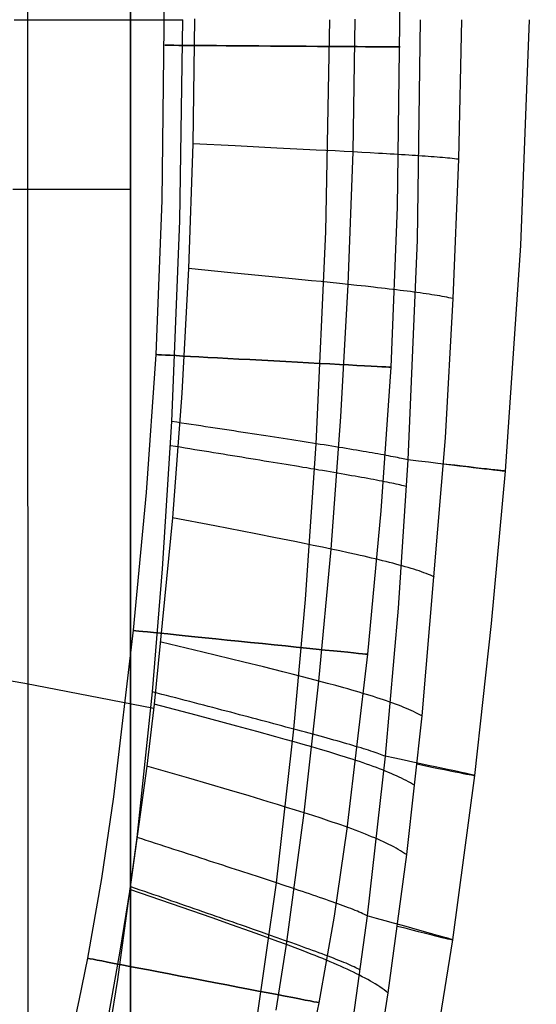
# Model space of a CAD drawing. Extents: x 35624 to 36541, y 4015 to 4839.
# Tile 101 of 150: x 36354 to 36420, y 4255 to 4381. Entities that reach past the tile are written whole.
import ezdxf

# ---------------------------------------------------------------- set-up
doc = ezdxf.new("R2010")
doc.units = 0
for name, color, linetype in [('FUSTO_INTERNO', 200, 'CONTINUOUS'), ('GAMBE', 96, 'CONTINUOUS'), ('IGES_LEVEL_1', 4, 'CONTINUOUS')]:
    doc.layers.add(name, color=color, linetype=linetype)

msp = doc.modelspace()

# ---------------------------------------------------------------- linework, layer by layer
at = {"layer": 'FUSTO_INTERNO'}
for p, q in [((36355.53, 4253.92, -160.15), (36355.48, 4567.64, -160.15)), ((36355.53, 4253.92, -185.15), (36355.48, 4567.64, -185.15)), ((36368.59, 4567.64, -193.15), (36368.59, 4253.92, -193.15)), ((36368.59, 4567.64, -193.15), (36368.59, 4253.92, -193.15)), ((36368.59, 4567.64, -168.15), (36368.59, 4253.92, -168.15)), ((36368.59, 4253.92, -180.65), (36368.59, 4567.64, -180.65)), ((36353.59, 4359.06, -193.15), (36368.59, 4359.06, -193.15)), ((36353.59, 4359.06, -168.15), (36368.59, 4359.06, -168.15))]:
    msp.add_line(p, q, dxfattribs=at)
at = {"layer": 'GAMBE'}
for p, q in [((36372.62, 4357.6, -380.01), (36373, 4389.73, -380.01)), ((36402.61, 4356.78, -380.01), (36403, 4389.76, -380.01)), ((36371.84, 4338.01, -380.01), (36372.62, 4357.6, -380.01)), ((36401.8, 4336.39, -380.01), (36402.61, 4356.78, -380.01)), ((36370.61, 4320.43, -380.01), (36371.84, 4338.01, -380.01)), ((36400.52, 4318.12, -380.01), (36401.8, 4336.39, -380.01)), ((36368.96, 4302.91, -380.01), (36370.61, 4320.43, -380.01)), ((36398.81, 4299.87, -380.01), (36400.52, 4318.12, -380.01)), ((36366.47, 4281.72, -380.01), (36368.96, 4302.91, -380.01)), ((36396.2, 4277.62, -380.01), (36398.81, 4299.87, -380.01)), ((36364.94, 4271.33, -380.01), (36366.47, 4281.72, -380.01)), ((36394.57, 4266.53, -380.01), (36396.2, 4277.62, -380.01)), ((36363.15, 4261.16, -380.01), (36364.94, 4271.33, -380.01)), ((36392.62, 4255.5, -380.01), (36394.57, 4266.53, -380.01)), ((36362.06, 4255.78, -380.01), (36363.15, 4261.16, -380.01)), ((36360.88, 4250.47, -380.01), (36362.06, 4255.78, -380.01)), ((36391.41, 4249.58, -380.01), (36392.62, 4255.5, -380.01))]:
    msp.add_line(p, q, dxfattribs=at)
at = {"layer": 'GAMBE', "extrusion": (0.00725, 0.999974, 3.13082e-07)}
msp.add_circle((-36355.25, -380.01, 4640.97), 15, dxfattribs=at)
at = {"layer": 'GAMBE', "extrusion": (0.053857, 0.998549, 3.22634e-07)}
msp.add_circle((-36100.43, -380.01, 6290.59), 15, dxfattribs=at)
at = {"layer": 'GAMBE', "extrusion": (0.101236, 0.994862, 1.76027e-07)}
msp.add_circle((-35761.51, -380.01, 7962.63), 15, dxfattribs=at)
at = {"layer": 'GAMBE', "extrusion": (0.188607, 0.982053, 2.18443e-07)}
msp.add_circle((-34921.85, -380.01, 11043.03), 15, dxfattribs=at)
at = {"layer": 'IGES_LEVEL_1'}
for p, q in [((36353.75, 4380.63, -319.73), (36375.25, 4380.63, -319.73)), ((36374.88, 4355.04, -319.73), (36375.25, 4380.63, -319.73)), ((36376.72, 4380.73, -103), (36376.51, 4364.84, -103)), ((36393.49, 4353.63, -313.35), (36394, 4380.63, -313.33)), ((36396.94, 4363.8, -115.53), (36397.23, 4380.68, -115.52)), ((36405.51, 4380.63, -297.2), (36405.12, 4352.59, -297.2)), ((36410.74, 4380.63, -137), (36410.37, 4362.87, -137)), ((36419.39, 4380.63, -208.46), (36418.26, 4351.9, -208.45)), ((36376.51, 4364.84, -103), (36375.98, 4348.95, -103)), ((36381.93, 4364.57, -105.96), (36376.51, 4364.84, -103)), ((36387.22, 4364.3, -108.98), (36381.93, 4364.57, -105.96)), ((36389.77, 4364.17, -110.53), (36387.22, 4364.3, -108.98)), ((36392.25, 4364.04, -112.12), (36389.77, 4364.17, -110.53)), ((36393.46, 4363.98, -112.94), (36392.25, 4364.04, -112.12)), ((36394.65, 4363.92, -113.78), (36393.46, 4363.98, -112.94)), ((36395.81, 4363.86, -114.65), (36394.65, 4363.92, -113.78)), ((36396.94, 4363.8, -115.53), (36395.81, 4363.86, -114.65)), ((36396.33, 4346.93, -115.54), (36396.94, 4363.8, -115.53)), ((36398.05, 4363.74, -116.45), (36396.94, 4363.8, -115.53)), ((36399.13, 4363.68, -117.4), (36398.05, 4363.74, -116.45)), ((36400.18, 4363.62, -118.39), (36399.13, 4363.68, -117.4)), ((36400.69, 4363.59, -118.9), (36400.18, 4363.62, -118.39)), ((36401.19, 4363.56, -119.42), (36400.69, 4363.59, -118.9)), ((36401.69, 4363.53, -119.95), (36401.19, 4363.56, -119.42)), ((36402.17, 4363.51, -120.5), (36401.69, 4363.53, -119.95)), ((36402.65, 4363.48, -121.05), (36402.17, 4363.51, -120.5)), ((36403.12, 4363.45, -121.62), (36402.65, 4363.48, -121.05)), ((36403.58, 4363.42, -122.21), (36403.12, 4363.45, -121.62)), ((36404.03, 4363.39, -122.81), (36403.58, 4363.42, -122.21)), ((36404.47, 4363.36, -123.42), (36404.03, 4363.39, -122.81)), ((36404.91, 4363.33, -124.05), (36404.47, 4363.36, -123.42)), ((36405.33, 4363.31, -124.7), (36404.91, 4363.33, -124.05)), ((36405.74, 4363.28, -125.36), (36405.33, 4363.31, -124.7)), ((36406.14, 4363.25, -126.05), (36405.74, 4363.28, -125.36)), ((36406.53, 4363.22, -126.75), (36406.14, 4363.25, -126.05)), ((36406.91, 4363.19, -127.48), (36406.53, 4363.22, -126.75)), ((36407.28, 4363.16, -128.22), (36406.91, 4363.19, -127.48)), ((36407.64, 4363.14, -128.99), (36407.28, 4363.16, -128.22)), ((36407.99, 4363.11, -129.77), (36407.64, 4363.14, -128.99)), ((36408.33, 4363.08, -130.59), (36407.99, 4363.11, -129.77)), ((36408.66, 4363.05, -131.42), (36408.33, 4363.08, -130.59)), ((36408.97, 4363.02, -132.28), (36408.66, 4363.05, -131.42)), ((36409.28, 4362.99, -133.17), (36408.97, 4363.02, -132.28)), ((36409.57, 4362.96, -134.08), (36409.28, 4362.99, -133.17)), ((36409.85, 4362.93, -135.03), (36409.57, 4362.96, -134.08)), ((36410.37, 4362.87, -137), (36409.67, 4345.13, -137)), ((36410.11, 4362.9, -136), (36409.85, 4362.93, -135.03)), ((36410.37, 4362.87, -137), (36410.11, 4362.9, -136)), ((36373.85, 4329.48, -319.73), (36374.88, 4355.04, -319.73)), ((36392.26, 4326.65, -313.37), (36393.49, 4353.63, -313.35)), ((36405.12, 4352.59, -297.2), (36403.94, 4324.59, -297.2)), ((36418.26, 4351.9, -208.45), (36416.31, 4323.17, -208.45)), ((36375.98, 4348.95, -103), (36375.12, 4333.08, -103)), ((36381.38, 4348.43, -105.96), (36375.98, 4348.95, -103)), ((36386.64, 4347.91, -108.98), (36381.38, 4348.43, -105.96)), ((36389.19, 4347.66, -110.53), (36386.64, 4347.91, -108.98)), ((36391.66, 4347.41, -112.13), (36389.19, 4347.66, -110.53)), ((36392.86, 4347.29, -112.95), (36391.66, 4347.41, -112.13)), ((36394.04, 4347.17, -113.79), (36392.86, 4347.29, -112.95)), ((36395.2, 4347.05, -114.65), (36394.04, 4347.17, -113.79)), ((36396.33, 4346.93, -115.54), (36395.2, 4347.05, -114.65)), ((36395.4, 4330.08, -115.53), (36396.33, 4346.93, -115.54)), ((36397.43, 4346.81, -116.46), (36396.33, 4346.93, -115.54)), ((36398.51, 4346.7, -117.41), (36397.43, 4346.81, -116.46)), ((36399.55, 4346.58, -118.4), (36398.51, 4346.7, -117.41)), ((36400.06, 4346.52, -118.9), (36399.55, 4346.58, -118.4)), ((36400.56, 4346.47, -119.42), (36400.06, 4346.52, -118.9)), ((36401.05, 4346.41, -119.96), (36400.56, 4346.47, -119.42)), ((36401.54, 4346.35, -120.5), (36401.05, 4346.41, -119.96)), ((36402.01, 4346.3, -121.06), (36401.54, 4346.35, -120.5)), ((36402.48, 4346.24, -121.63), (36402.01, 4346.3, -121.06)), ((36402.94, 4346.18, -122.21), (36402.48, 4346.24, -121.63)), ((36403.39, 4346.13, -122.81), (36402.94, 4346.18, -122.21)), ((36403.83, 4346.07, -123.42), (36403.39, 4346.13, -122.81)), ((36404.25, 4346.02, -124.06), (36403.83, 4346.07, -123.42)), ((36404.67, 4345.96, -124.7), (36404.25, 4346.02, -124.06)), ((36405.08, 4345.91, -125.37), (36404.67, 4345.96, -124.7)), ((36405.48, 4345.85, -126.05), (36405.08, 4345.91, -125.37)), ((36405.87, 4345.8, -126.76), (36405.48, 4345.85, -126.05)), ((36406.25, 4345.74, -127.48), (36405.87, 4345.8, -126.76)), ((36406.62, 4345.69, -128.22), (36406.25, 4345.74, -127.48)), ((36406.98, 4345.63, -128.99), (36406.62, 4345.69, -128.22)), ((36407.32, 4345.58, -129.78), (36406.98, 4345.63, -128.99)), ((36407.66, 4345.52, -130.59), (36407.32, 4345.58, -129.78)), ((36407.98, 4345.47, -131.42), (36407.66, 4345.52, -130.59)), ((36408.29, 4345.41, -132.29), (36407.98, 4345.47, -131.42)), ((36408.59, 4345.35, -133.17), (36408.29, 4345.41, -132.29)), ((36408.88, 4345.3, -134.09), (36408.59, 4345.35, -133.17)), ((36409.16, 4345.24, -135.03), (36408.88, 4345.3, -134.09)), ((36409.42, 4345.19, -136), (36409.16, 4345.24, -135.03)), ((36409.67, 4345.13, -137), (36409.42, 4345.19, -136)), ((36409.67, 4345.13, -137), (36408.66, 4327.4, -137)), ((36375.12, 4333.08, -103), (36373.95, 4317.24, -103)), ((36372.67, 4310.72, -319.73), (36373.85, 4329.48, -319.73)), ((36374.47, 4329.39, -319.71), (36373.85, 4329.48, -319.73)), ((36375.09, 4329.29, -319.68), (36374.47, 4329.39, -319.71)), ((36375.7, 4329.2, -319.64), (36375.09, 4329.29, -319.68)), ((36376.32, 4329.11, -319.59), (36375.7, 4329.2, -319.64)), ((36376.93, 4329.02, -319.52), (36376.32, 4329.11, -319.59)), ((36377.54, 4328.92, -319.44), (36376.93, 4329.02, -319.52)), ((36378.15, 4328.83, -319.35), (36377.54, 4328.92, -319.44)), ((36394.15, 4313.25, -115.52), (36395.4, 4330.08, -115.53)), ((36378.76, 4328.74, -319.25), (36378.15, 4328.83, -319.35)), ((36379.36, 4328.65, -319.13), (36378.76, 4328.74, -319.25)), ((36379.97, 4328.56, -319.01), (36379.36, 4328.65, -319.13)), ((36380.57, 4328.46, -318.87), (36379.97, 4328.56, -319.01)), ((36381.16, 4328.37, -318.72), (36380.57, 4328.46, -318.87)), ((36381.76, 4328.28, -318.55), (36381.16, 4328.37, -318.72)), ((36382.35, 4328.19, -318.38), (36381.76, 4328.28, -318.55)), ((36382.93, 4328.1, -318.19), (36382.35, 4328.19, -318.38)), ((36383.52, 4328.01, -318), (36382.93, 4328.1, -318.19)), ((36384.1, 4327.92, -317.79), (36383.52, 4328.01, -318)), ((36384.68, 4327.84, -317.57), (36384.1, 4327.92, -317.79)), ((36385.25, 4327.75, -317.34), (36384.68, 4327.84, -317.57)), ((36385.82, 4327.66, -317.1), (36385.25, 4327.75, -317.34)), ((36386.38, 4327.57, -316.84), (36385.82, 4327.66, -317.1)), ((36374.3, 4326.3, -319.71), (36373.68, 4326.4, -319.73)), ((36386.94, 4327.49, -316.58), (36386.38, 4327.57, -316.84)), ((36387.5, 4327.4, -316.3), (36386.94, 4327.49, -316.58)), ((36388.05, 4327.32, -316.02), (36387.5, 4327.4, -316.3)), ((36388.59, 4327.23, -315.72), (36388.05, 4327.32, -316.02)), ((36389.14, 4327.15, -315.42), (36388.59, 4327.23, -315.72)), ((36389.67, 4327.06, -315.1), (36389.14, 4327.15, -315.42)), ((36390.2, 4326.98, -314.78), (36389.67, 4327.06, -315.1)), ((36390.73, 4326.9, -314.44), (36390.2, 4326.98, -314.78)), ((36391.24, 4326.82, -314.09), (36390.73, 4326.9, -314.44)), ((36390.89, 4306.85, -313.38), (36392.26, 4326.65, -313.37)), ((36391.76, 4326.74, -313.74), (36391.24, 4326.82, -314.09)), ((36392.26, 4326.65, -313.37), (36391.76, 4326.74, -313.74)), ((36392.77, 4326.58, -312.99), (36392.26, 4326.65, -313.37)), ((36393.26, 4326.5, -312.61), (36392.77, 4326.58, -312.99)), ((36393.75, 4326.42, -312.21), (36393.26, 4326.5, -312.61)), ((36394.23, 4326.34, -311.81), (36393.75, 4326.42, -312.21)), ((36394.7, 4326.27, -311.4), (36394.23, 4326.34, -311.81)), ((36408.66, 4327.4, -137), (36405.69, 4292.01, -137)), ((36374.92, 4326.2, -319.68), (36374.3, 4326.3, -319.71)), ((36375.53, 4326.1, -319.64), (36374.92, 4326.2, -319.68)), ((36376.14, 4326, -319.59), (36375.53, 4326.1, -319.64)), ((36376.76, 4325.9, -319.52), (36376.14, 4326, -319.59)), ((36377.37, 4325.8, -319.44), (36376.76, 4325.9, -319.52)), ((36377.97, 4325.71, -319.35), (36377.37, 4325.8, -319.44)), ((36378.58, 4325.61, -319.25), (36377.97, 4325.71, -319.35)), ((36379.18, 4325.51, -319.13), (36378.58, 4325.61, -319.25)), ((36379.78, 4325.41, -319.01), (36379.18, 4325.51, -319.13)), ((36380.38, 4325.32, -318.87), (36379.78, 4325.41, -319.01)), ((36380.98, 4325.22, -318.72), (36380.38, 4325.32, -318.87)), ((36381.57, 4325.12, -318.55), (36380.98, 4325.22, -318.72)), ((36382.16, 4325.03, -318.38), (36381.57, 4325.12, -318.55)), ((36395.17, 4326.19, -310.97), (36394.7, 4326.27, -311.4)), ((36395.63, 4326.12, -310.54), (36395.17, 4326.19, -310.97)), ((36396.08, 4326.04, -310.1), (36395.63, 4326.12, -310.54)), ((36396.52, 4325.97, -309.66), (36396.08, 4326.04, -310.1)), ((36396.96, 4325.9, -309.2), (36396.52, 4325.97, -309.66)), ((36397.38, 4325.83, -308.73), (36396.96, 4325.9, -309.2)), ((36397.8, 4325.76, -308.26), (36397.38, 4325.83, -308.73)), ((36398.21, 4325.69, -307.78), (36397.8, 4325.76, -308.26)), ((36398.61, 4325.62, -307.29), (36398.21, 4325.69, -307.78)), ((36399, 4325.55, -306.79), (36398.61, 4325.62, -307.29)), ((36399.39, 4325.49, -306.28), (36399, 4325.55, -306.79)), ((36399.76, 4325.42, -305.77), (36399.39, 4325.49, -306.28)), ((36400.12, 4325.36, -305.25), (36399.76, 4325.42, -305.77)), ((36400.47, 4325.29, -304.72), (36400.12, 4325.36, -305.25)), ((36400.81, 4325.23, -304.18), (36400.47, 4325.29, -304.72)), ((36401.14, 4325.17, -303.64), (36400.81, 4325.23, -304.18)), ((36401.46, 4325.11, -303.09), (36401.14, 4325.17, -303.64)), ((36401.77, 4325.05, -302.53), (36401.46, 4325.11, -303.09)), ((36382.75, 4324.93, -318.19), (36382.16, 4325.03, -318.38)), ((36383.33, 4324.84, -318), (36382.75, 4324.93, -318.19)), ((36383.91, 4324.74, -317.79), (36383.33, 4324.84, -318)), ((36384.49, 4324.65, -317.57), (36383.91, 4324.74, -317.79)), ((36385.06, 4324.56, -317.34), (36384.49, 4324.65, -317.57)), ((36385.63, 4324.46, -317.1), (36385.06, 4324.56, -317.34)), ((36386.19, 4324.37, -316.84), (36385.63, 4324.46, -317.1)), ((36386.75, 4324.28, -316.58), (36386.19, 4324.37, -316.84)), ((36387.3, 4324.19, -316.31), (36386.75, 4324.28, -316.58)), ((36387.85, 4324.1, -316.02), (36387.3, 4324.19, -316.31)), ((36388.4, 4324.01, -315.73), (36387.85, 4324.1, -316.02)), ((36388.94, 4323.92, -315.42), (36388.4, 4324.01, -315.73)), ((36389.47, 4323.83, -315.1), (36388.94, 4323.92, -315.42)), ((36390, 4323.74, -314.78), (36389.47, 4323.83, -315.1)), ((36402.06, 4325, -301.96), (36401.77, 4325.05, -302.53)), ((36402.34, 4324.94, -301.39), (36402.06, 4325, -301.96)), ((36402.61, 4324.89, -300.81), (36402.34, 4324.94, -301.39)), ((36402.87, 4324.83, -300.23), (36402.61, 4324.89, -300.81)), ((36403.94, 4324.59, -297.2), (36402.68, 4305.72, -297.2)), ((36403.11, 4324.78, -299.63), (36402.87, 4324.83, -300.23)), ((36403.34, 4324.73, -299.04), (36403.11, 4324.78, -299.63)), ((36403.55, 4324.68, -298.43), (36403.34, 4324.73, -299.04)), ((36403.75, 4324.64, -297.82), (36403.55, 4324.68, -298.43)), ((36403.94, 4324.59, -297.2), (36403.75, 4324.64, -297.82)), ((36390.53, 4323.65, -314.44), (36390, 4323.74, -314.78)), ((36391.05, 4323.57, -314.09), (36390.53, 4323.65, -314.44)), ((36391.56, 4323.48, -313.74), (36391.05, 4323.57, -314.09)), ((36392.07, 4323.4, -313.37), (36391.56, 4323.48, -313.74)), ((36392.57, 4323.31, -313), (36392.07, 4323.4, -313.37)), ((36393.06, 4323.23, -312.61), (36392.57, 4323.31, -313)), ((36393.55, 4323.15, -312.22), (36393.06, 4323.23, -312.61)), ((36394.03, 4323.07, -311.81), (36393.55, 4323.15, -312.22)), ((36394.5, 4322.98, -311.4), (36394.03, 4323.07, -311.81)), ((36394.97, 4322.9, -310.98), (36394.5, 4322.98, -311.4)), ((36395.43, 4322.82, -310.55), (36394.97, 4322.9, -310.98)), ((36395.88, 4322.75, -310.11), (36395.43, 4322.82, -310.55)), ((36396.32, 4322.67, -309.66), (36395.88, 4322.75, -310.11)), ((36396.76, 4322.59, -309.2), (36396.32, 4322.67, -309.66)), ((36397.19, 4322.52, -308.74), (36396.76, 4322.59, -309.2)), ((36416.31, 4323.17, -208.45), (36414.55, 4303.79, -208.45)), ((36397.61, 4322.44, -308.26), (36397.19, 4322.52, -308.74)), ((36398.02, 4322.37, -307.78), (36397.61, 4322.44, -308.26)), ((36398.42, 4322.3, -307.29), (36398.02, 4322.37, -307.78)), ((36398.81, 4322.23, -306.79), (36398.42, 4322.3, -307.29)), ((36399.19, 4322.16, -306.29), (36398.81, 4322.23, -306.79)), ((36399.56, 4322.09, -305.77), (36399.19, 4322.16, -306.29)), ((36399.93, 4322.02, -305.25), (36399.56, 4322.09, -305.77)), ((36400.28, 4321.95, -304.72), (36399.93, 4322.02, -305.25)), ((36400.62, 4321.89, -304.18), (36400.28, 4321.95, -304.72)), ((36400.95, 4321.82, -303.64), (36400.62, 4321.89, -304.18)), ((36401.27, 4321.76, -303.09), (36400.95, 4321.82, -303.64)), ((36401.57, 4321.7, -302.53), (36401.27, 4321.76, -303.09)), ((36401.87, 4321.64, -301.97), (36401.57, 4321.7, -302.53)), ((36402.15, 4321.58, -301.39), (36401.87, 4321.64, -301.97)), ((36402.42, 4321.52, -300.81), (36402.15, 4321.58, -301.39)), ((36402.68, 4321.47, -300.23), (36402.42, 4321.52, -300.81)), ((36402.92, 4321.41, -299.64), (36402.68, 4321.47, -300.23)), ((36403.15, 4321.36, -299.04), (36402.92, 4321.41, -299.64)), ((36403.36, 4321.31, -298.43), (36403.15, 4321.36, -299.04)), ((36403.56, 4321.26, -297.82), (36403.36, 4321.31, -298.43)), ((36403.74, 4321.21, -297.2), (36403.56, 4321.26, -297.82)), ((36373.95, 4317.24, -103), (36371.61, 4293.52, -103)), ((36379.31, 4316.2, -105.95), (36373.95, 4317.24, -103)), ((36384.54, 4315.19, -108.97), (36379.31, 4316.2, -105.95)), ((36387.06, 4314.69, -110.52), (36384.54, 4315.19, -108.97)), ((36389.52, 4314.2, -112.11), (36387.06, 4314.69, -110.52)), ((36390.71, 4313.96, -112.93), (36389.52, 4314.2, -112.11)), ((36391.88, 4313.72, -113.77), (36390.71, 4313.96, -112.93)), ((36393.03, 4313.48, -114.63), (36391.88, 4313.72, -113.77)), ((36392.6, 4296.44, -115.5), (36394.15, 4313.25, -115.52)), ((36394.15, 4313.25, -115.52), (36393.03, 4313.48, -114.63)), ((36395.25, 4313.01, -116.44), (36394.15, 4313.25, -115.52)), ((36396.31, 4312.78, -117.39), (36395.25, 4313.01, -116.44)), ((36397.34, 4312.56, -118.38), (36396.31, 4312.78, -117.39)), ((36397.85, 4312.44, -118.88), (36397.34, 4312.56, -118.38)), ((36398.35, 4312.33, -119.41), (36397.85, 4312.44, -118.88)), ((36398.83, 4312.22, -119.94), (36398.35, 4312.33, -119.41)), ((36399.31, 4312.11, -120.48), (36398.83, 4312.22, -119.94)), ((36399.78, 4311.99, -121.04), (36399.31, 4312.11, -120.48)), ((36400.25, 4311.88, -121.61), (36399.78, 4311.99, -121.04)), ((36400.7, 4311.77, -122.19), (36400.25, 4311.88, -121.61)), ((36401.14, 4311.66, -122.79), (36400.7, 4311.77, -122.19)), ((36401.58, 4311.55, -123.41), (36401.14, 4311.66, -122.79)), ((36402, 4311.44, -124.04), (36401.58, 4311.55, -123.41)), ((36402.41, 4311.33, -124.69), (36402, 4311.44, -124.04)), ((36402.82, 4311.22, -125.35), (36402.41, 4311.33, -124.69)), ((36371.38, 4295.08, -319.73), (36372.67, 4310.72, -319.73)), ((36403.21, 4311.11, -126.04), (36402.82, 4311.22, -125.35)), ((36403.6, 4311, -126.74), (36403.21, 4311.11, -126.04)), ((36403.97, 4310.9, -127.47), (36403.6, 4311, -126.74)), ((36404.33, 4310.79, -128.21), (36403.97, 4310.9, -127.47)), ((36404.68, 4310.68, -128.98), (36404.33, 4310.79, -128.21)), ((36405.02, 4310.57, -129.77), (36404.68, 4310.68, -128.98)), ((36405.35, 4310.46, -130.58), (36405.02, 4310.57, -129.77)), ((36405.67, 4310.35, -131.42), (36405.35, 4310.46, -130.58)), ((36405.98, 4310.24, -132.28), (36405.67, 4310.35, -131.42)), ((36406.27, 4310.13, -133.17), (36405.98, 4310.24, -132.28)), ((36406.55, 4310.02, -134.08), (36406.27, 4310.13, -133.17)), ((36406.82, 4309.91, -135.02), (36406.55, 4310.02, -134.08)), ((36407.08, 4309.8, -136), (36406.82, 4309.91, -135.02)), ((36407.33, 4309.69, -137), (36407.08, 4309.8, -136)), ((36389.4, 4290.33, -313.39), (36390.89, 4306.85, -313.38)), ((36402.68, 4305.72, -297.2), (36401.03, 4286.88, -297.2)), ((36414.55, 4303.79, -208.45), (36412.4, 4284.42, -208.45)), ((36377.81, 4300.13, -105.95), (36372.47, 4301.42, -103)), ((36383.02, 4298.86, -108.95), (36377.81, 4300.13, -105.95)), ((36338.39, 4299.15, -86.78), (36355.13, 4296.17, -94.65)), ((36385.54, 4298.24, -110.5), (36383.02, 4298.86, -108.95)), ((36387.98, 4297.63, -112.09), (36385.54, 4298.24, -110.5)), ((36389.17, 4297.33, -112.91), (36387.98, 4297.63, -112.09)), ((36390.34, 4297.03, -113.75), (36389.17, 4297.33, -112.91)), ((36391.48, 4296.74, -114.61), (36390.34, 4297.03, -113.75)), ((36390.73, 4279.67, -115.47), (36392.6, 4296.44, -115.5)), ((36392.6, 4296.44, -115.5), (36391.48, 4296.74, -114.61)), ((36393.69, 4296.15, -116.41), (36392.6, 4296.44, -115.5)), ((36355.13, 4296.17, -94.65), (36371.55, 4293.02, -103)), ((36369.42, 4276.54, -319.73), (36371.38, 4295.08, -319.73)), ((36371.98, 4294.92, -319.71), (36371.38, 4295.08, -319.73)), ((36394.75, 4295.87, -117.36), (36393.69, 4296.15, -116.41)), ((36395.78, 4295.58, -118.35), (36394.75, 4295.87, -117.36)), ((36396.28, 4295.44, -118.86), (36395.78, 4295.58, -118.35)), ((36396.77, 4295.3, -119.38), (36396.28, 4295.44, -118.86)), ((36397.26, 4295.16, -119.91), (36396.77, 4295.3, -119.38)), ((36397.74, 4295.02, -120.46), (36397.26, 4295.16, -119.91)), ((36398.2, 4294.88, -121.01), (36397.74, 4295.02, -120.46)), ((36372.58, 4294.76, -319.68), (36371.98, 4294.92, -319.71)), ((36373.18, 4294.61, -319.64), (36372.58, 4294.76, -319.68)), ((36373.78, 4294.45, -319.59), (36373.18, 4294.61, -319.64)), ((36374.37, 4294.3, -319.52), (36373.78, 4294.45, -319.59)), ((36374.97, 4294.14, -319.44), (36374.37, 4294.3, -319.52)), ((36375.56, 4293.99, -319.35), (36374.97, 4294.14, -319.44)), ((36376.15, 4293.83, -319.25), (36375.56, 4293.99, -319.35)), ((36376.74, 4293.68, -319.14), (36376.15, 4293.83, -319.25)), ((36398.66, 4294.74, -121.58), (36398.2, 4294.88, -121.01)), ((36399.11, 4294.6, -122.17), (36398.66, 4294.74, -121.58)), ((36399.55, 4294.47, -122.77), (36399.11, 4294.6, -122.17)), ((36399.99, 4294.33, -123.39), (36399.55, 4294.47, -122.77)), ((36400.41, 4294.19, -124.02), (36399.99, 4294.33, -123.39)), ((36400.82, 4294.05, -124.67), (36400.41, 4294.19, -124.02)), ((36401.22, 4293.92, -125.33), (36400.82, 4294.05, -124.67)), ((36401.61, 4293.78, -126.02), (36401.22, 4293.92, -125.33)), ((36401.99, 4293.65, -126.72), (36401.61, 4293.78, -126.02)), ((36371.61, 4293.52, -103), (36370.67, 4285.63, -103)), ((36376.94, 4292.1, -105.94), (36371.61, 4293.52, -103)), ((36377.32, 4293.52, -319.01), (36376.74, 4293.68, -319.14)), ((36377.91, 4293.37, -318.87), (36377.32, 4293.52, -319.01)), ((36378.49, 4293.22, -318.72), (36377.91, 4293.37, -318.87)), ((36379.07, 4293.07, -318.56), (36378.49, 4293.22, -318.72)), ((36379.65, 4292.92, -318.38), (36379.07, 4293.07, -318.56)), ((36380.22, 4292.76, -318.2), (36379.65, 4292.92, -318.38)), ((36380.79, 4292.61, -318), (36380.22, 4292.76, -318.2)), ((36381.36, 4292.47, -317.79), (36380.79, 4292.61, -318)), ((36402.36, 4293.51, -127.45), (36401.99, 4293.65, -126.72)), ((36402.72, 4293.37, -128.19), (36402.36, 4293.51, -127.45)), ((36403.07, 4293.24, -128.96), (36402.72, 4293.37, -128.19)), ((36403.41, 4293.1, -129.75), (36403.07, 4293.24, -128.96)), ((36403.74, 4292.97, -130.57), (36403.41, 4293.1, -129.75)), ((36404.05, 4292.83, -131.4), (36403.74, 4292.97, -130.57)), ((36404.35, 4292.69, -132.27), (36404.05, 4292.83, -131.4)), ((36404.65, 4292.56, -133.16), (36404.35, 4292.69, -132.27)), ((36404.93, 4292.42, -134.08), (36404.65, 4292.56, -133.16)), ((36382.14, 4290.71, -108.94), (36376.94, 4292.1, -105.94)), ((36381.92, 4292.32, -317.58), (36381.36, 4292.47, -317.79)), ((36382.48, 4292.17, -317.34), (36381.92, 4292.32, -317.58)), ((36383.04, 4292.02, -317.1), (36382.48, 4292.17, -317.34)), ((36383.59, 4291.88, -316.85), (36383.04, 4292.02, -317.1)), ((36384.14, 4291.73, -316.59), (36383.59, 4291.88, -316.85)), ((36384.69, 4291.59, -316.32), (36384.14, 4291.73, -316.59)), ((36385.23, 4291.44, -316.03), (36384.69, 4291.59, -316.32)), ((36385.77, 4291.3, -315.74), (36385.23, 4291.44, -316.03)), ((36386.3, 4291.16, -315.43), (36385.77, 4291.3, -315.74)), ((36405.69, 4292.01, -137), (36403.74, 4274.36, -137)), ((36405.19, 4292.28, -135.02), (36404.93, 4292.42, -134.08)), ((36405.45, 4292.15, -136), (36405.19, 4292.28, -135.02)), ((36405.69, 4292.01, -137), (36405.45, 4292.15, -136)), ((36384.66, 4290.03, -110.49), (36382.14, 4290.71, -108.94)), ((36387.1, 4289.36, -112.08), (36384.66, 4290.03, -110.49)), ((36386.83, 4291.02, -315.12), (36386.3, 4291.16, -315.43)), ((36387.35, 4290.88, -314.79), (36386.83, 4291.02, -315.12)), ((36387.17, 4270.76, -313.4), (36389.4, 4290.33, -313.39)), ((36387.87, 4290.74, -314.46), (36387.35, 4290.88, -314.79)), ((36388.38, 4290.6, -314.11), (36387.87, 4290.74, -314.46)), ((36388.89, 4290.47, -313.75), (36388.38, 4290.6, -314.11)), ((36389.4, 4290.33, -313.39), (36388.89, 4290.47, -313.75)), ((36389.89, 4290.2, -313.01), (36389.4, 4290.33, -313.39)), ((36390.38, 4290.06, -312.63), (36389.89, 4290.2, -313.01)), ((36390.87, 4289.93, -312.24), (36390.38, 4290.06, -312.63)), ((36388.29, 4289.03, -112.9), (36387.1, 4289.36, -112.08)), ((36389.45, 4288.7, -113.74), (36388.29, 4289.03, -112.9)), ((36391.35, 4289.8, -311.83), (36390.87, 4289.93, -312.24)), ((36391.82, 4289.67, -311.42), (36391.35, 4289.8, -311.83)), ((36392.29, 4289.55, -311), (36391.82, 4289.67, -311.42)), ((36392.75, 4289.42, -310.57), (36392.29, 4289.55, -311)), ((36393.2, 4289.3, -310.13), (36392.75, 4289.42, -310.57)), ((36393.64, 4289.17, -309.69), (36393.2, 4289.3, -310.13)), ((36394.08, 4289.05, -309.23), (36393.64, 4289.17, -309.69)), ((36394.51, 4288.93, -308.76), (36394.08, 4289.05, -309.23)), ((36394.93, 4288.82, -308.29), (36394.51, 4288.93, -308.76)), ((36395.34, 4288.7, -307.81), (36394.93, 4288.82, -308.29)), ((36390.59, 4288.38, -114.6), (36389.45, 4288.7, -113.74)), ((36391.71, 4288.06, -115.48), (36390.59, 4288.38, -114.6)), ((36392.79, 4287.74, -116.4), (36391.71, 4288.06, -115.48)), ((36393.85, 4287.42, -117.35), (36392.79, 4287.74, -116.4)), ((36395.74, 4288.58, -307.32), (36395.34, 4288.7, -307.81)), ((36396.14, 4288.47, -306.82), (36395.74, 4288.58, -307.32)), ((36396.52, 4288.36, -306.32), (36396.14, 4288.47, -306.82)), ((36396.9, 4288.25, -305.8), (36396.52, 4288.36, -306.32)), ((36397.26, 4288.14, -305.28), (36396.9, 4288.25, -305.8)), ((36397.61, 4288.04, -304.75), (36397.26, 4288.14, -305.28)), ((36397.96, 4287.94, -304.22), (36397.61, 4288.04, -304.75)), ((36398.29, 4287.84, -303.67), (36397.96, 4287.94, -304.22)), ((36398.61, 4287.74, -303.12), (36398.29, 4287.84, -303.67)), ((36398.91, 4287.64, -302.56), (36398.61, 4287.74, -303.12)), ((36399.21, 4287.54, -301.99), (36398.91, 4287.64, -302.56)), ((36399.49, 4287.45, -301.42), (36399.21, 4287.54, -301.99)), ((36394.88, 4287.11, -118.34), (36393.85, 4287.42, -117.35)), ((36395.38, 4286.95, -118.84), (36394.88, 4287.11, -118.34)), ((36395.87, 4286.8, -119.37), (36395.38, 4286.95, -118.84)), ((36396.36, 4286.65, -119.9), (36395.87, 4286.8, -119.37)), ((36396.83, 4286.49, -120.44), (36396.36, 4286.65, -119.9)), ((36397.3, 4286.34, -121), (36396.83, 4286.49, -120.44)), ((36397.76, 4286.19, -121.57), (36397.3, 4286.34, -121)), ((36401.03, 4286.88, -297.2), (36398.73, 4266.56, -297.2)), ((36399.75, 4287.36, -300.84), (36399.49, 4287.45, -301.42)), ((36400, 4287.27, -300.25), (36399.75, 4287.36, -300.84)), ((36400.24, 4287.19, -299.65), (36400, 4287.27, -300.25)), ((36400.46, 4287.11, -299.05), (36400.24, 4287.19, -299.65)), ((36400.67, 4287.03, -298.44), (36400.46, 4287.11, -299.05)), ((36400.85, 4286.95, -297.83), (36400.67, 4287.03, -298.44)), ((36401.03, 4286.88, -297.2), (36400.85, 4286.95, -297.83)), ((36370.67, 4285.63, -103), (36368.51, 4269.9, -103)), ((36376, 4284.08, -105.94), (36370.67, 4285.63, -103)), ((36398.21, 4286.03, -122.15), (36397.76, 4286.19, -121.57)), ((36398.65, 4285.88, -122.75), (36398.21, 4286.03, -122.15)), ((36399.08, 4285.73, -123.37), (36398.65, 4285.88, -122.75)), ((36399.5, 4285.58, -124), (36399.08, 4285.73, -123.37)), ((36399.91, 4285.43, -124.65), (36399.5, 4285.58, -124)), ((36400.31, 4285.28, -125.32), (36399.91, 4285.43, -124.65)), ((36400.7, 4285.13, -126.01), (36400.31, 4285.28, -125.32)), ((36401.08, 4284.98, -126.71), (36400.7, 4285.13, -126.01)), ((36401.45, 4284.83, -127.44), (36401.08, 4284.98, -126.71)), ((36381.19, 4282.56, -108.93), (36376, 4284.08, -105.94)), ((36401.81, 4284.68, -128.18), (36401.45, 4284.83, -127.44)), ((36402.15, 4284.53, -128.95), (36401.81, 4284.68, -128.18)), ((36402.49, 4284.38, -129.74), (36402.15, 4284.53, -128.95)), ((36402.82, 4284.23, -130.56), (36402.49, 4284.38, -129.74)), ((36403.13, 4284.09, -131.4), (36402.82, 4284.23, -130.56)), ((36403.43, 4283.94, -132.26), (36403.13, 4284.09, -131.4)), ((36403.72, 4283.79, -133.15), (36403.43, 4283.94, -132.26)), ((36404, 4283.64, -134.07), (36403.72, 4283.79, -133.15)), ((36412.4, 4284.42, -208.45), (36409.62, 4263.53, -208.45)), ((36383.7, 4281.82, -110.47), (36381.19, 4282.56, -108.93)), ((36404.26, 4283.49, -135.02), (36404, 4283.64, -134.07)), ((36404.52, 4283.33, -135.99), (36404.26, 4283.49, -135.02)), ((36404.76, 4283.18, -137), (36404.52, 4283.33, -135.99)), ((36386.13, 4281.09, -112.06), (36383.7, 4281.82, -110.47)), ((36387.32, 4280.73, -112.88), (36386.13, 4281.09, -112.06)), ((36388.48, 4280.37, -113.72), (36387.32, 4280.73, -112.88)), ((36389.62, 4280.02, -114.58), (36388.48, 4280.37, -113.72)), ((36390.73, 4279.67, -115.47), (36389.62, 4280.02, -114.58)), ((36388.47, 4262.91, -115.42), (36390.73, 4279.67, -115.47)), ((36391.82, 4279.32, -116.38), (36390.73, 4279.67, -115.47)), ((36392.87, 4278.98, -117.33), (36391.82, 4279.32, -116.38)), ((36393.9, 4278.63, -118.32), (36392.87, 4278.98, -117.33)), ((36394.4, 4278.46, -118.83), (36393.9, 4278.63, -118.32)), ((36394.89, 4278.3, -119.35), (36394.4, 4278.46, -118.83)), ((36395.37, 4278.13, -119.88), (36394.89, 4278.3, -119.35)), ((36395.85, 4277.96, -120.42), (36395.37, 4278.13, -119.88)), ((36396.31, 4277.79, -120.98), (36395.85, 4277.96, -120.42)), ((36396.77, 4277.63, -121.55), (36396.31, 4277.79, -120.98)), ((36397.22, 4277.46, -122.14), (36396.77, 4277.63, -121.55)), ((36397.66, 4277.3, -122.74), (36397.22, 4277.46, -122.14)), ((36366.98, 4258.47, -319.73), (36369.42, 4276.54, -319.73)), ((36370.01, 4276.35, -319.71), (36369.42, 4276.54, -319.73)), ((36370.6, 4276.16, -319.69), (36370.01, 4276.35, -319.71)), ((36398.09, 4277.13, -123.35), (36397.66, 4277.3, -122.74)), ((36398.51, 4276.97, -123.99), (36398.09, 4277.13, -123.35)), ((36398.91, 4276.8, -124.64), (36398.51, 4276.97, -123.99)), ((36399.31, 4276.64, -125.3), (36398.91, 4276.8, -124.64)), ((36399.7, 4276.48, -125.99), (36399.31, 4276.64, -125.3)), ((36400.08, 4276.31, -126.7), (36399.7, 4276.48, -125.99)), ((36400.45, 4276.15, -127.42), (36400.08, 4276.31, -126.7)), ((36371.18, 4275.97, -319.64), (36370.6, 4276.16, -319.69)), ((36371.77, 4275.78, -319.59), (36371.18, 4275.97, -319.64)), ((36372.35, 4275.59, -319.52), (36371.77, 4275.78, -319.59)), ((36372.94, 4275.4, -319.44), (36372.35, 4275.59, -319.52)), ((36373.52, 4275.21, -319.35), (36372.94, 4275.4, -319.44)), ((36374.1, 4275.03, -319.25), (36373.52, 4275.21, -319.35)), ((36374.68, 4274.84, -319.14), (36374.1, 4275.03, -319.25)), ((36400.81, 4275.99, -128.17), (36400.45, 4276.15, -127.42)), ((36401.15, 4275.83, -128.94), (36400.81, 4275.99, -128.17)), ((36401.49, 4275.66, -129.73), (36401.15, 4275.83, -128.94)), ((36401.81, 4275.5, -130.55), (36401.49, 4275.66, -129.73)), ((36402.12, 4275.34, -131.39), (36401.81, 4275.5, -130.55)), ((36402.42, 4275.18, -132.25), (36402.12, 4275.34, -131.39)), ((36402.71, 4275.01, -133.15), (36402.42, 4275.18, -132.25)), ((36402.99, 4274.85, -134.07), (36402.71, 4275.01, -133.15)), ((36375.25, 4274.65, -319.01), (36374.68, 4274.84, -319.14)), ((36375.83, 4274.47, -318.87), (36375.25, 4274.65, -319.01)), ((36376.4, 4274.28, -318.72), (36375.83, 4274.47, -318.87)), ((36376.97, 4274.1, -318.56), (36376.4, 4274.28, -318.72)), ((36377.54, 4273.91, -318.39), (36376.97, 4274.1, -318.56)), ((36378.1, 4273.73, -318.2), (36377.54, 4273.91, -318.39)), ((36378.66, 4273.54, -318), (36378.1, 4273.73, -318.2)), ((36403.74, 4274.36, -137), (36401.39, 4256.77, -137)), ((36403.25, 4274.69, -135.01), (36402.99, 4274.85, -134.07)), ((36403.5, 4274.52, -135.99), (36403.25, 4274.69, -135.01)), ((36403.74, 4274.36, -137), (36403.5, 4274.52, -135.99)), ((36379.22, 4273.36, -317.8), (36378.66, 4273.54, -318)), ((36379.78, 4273.18, -317.58), (36379.22, 4273.36, -317.8)), ((36380.33, 4273, -317.35), (36379.78, 4273.18, -317.58)), ((36380.88, 4272.82, -317.11), (36380.33, 4273, -317.35)), ((36381.43, 4272.64, -316.86), (36380.88, 4272.82, -317.11)), ((36381.97, 4272.47, -316.59), (36381.43, 4272.64, -316.86)), ((36382.51, 4272.29, -316.32), (36381.97, 4272.47, -316.59)), ((36383.04, 4272.12, -316.04), (36382.51, 4272.29, -316.32)), ((36383.57, 4271.94, -315.74), (36383.04, 4272.12, -316.04)), ((36384.1, 4271.77, -315.44), (36383.57, 4271.94, -315.74)), ((36384.62, 4271.6, -315.12), (36384.1, 4271.77, -315.44)), ((36385.14, 4271.43, -314.8), (36384.62, 4271.6, -315.12)), ((36386.17, 4271.09, -314.12), (36385.14, 4271.43, -314.8)), ((36369.22, 4270.05, -319.71), (36368.64, 4270.25, -319.73)), ((36369.8, 4269.85, -319.69), (36369.22, 4270.05, -319.71)), ((36384.43, 4251.68, -313.41), (36387.17, 4270.76, -313.4)), ((36387.17, 4270.76, -313.4), (36386.17, 4271.09, -314.12)), ((36388.15, 4270.43, -312.64), (36387.17, 4270.76, -313.4)), ((36389.11, 4270.12, -311.85), (36388.15, 4270.43, -312.64)), ((36390.04, 4269.8, -311.01), (36389.11, 4270.12, -311.85)), ((36368.51, 4269.9, -103), (36367.23, 4262.06, -103)), ((36373.81, 4268.08, -105.92), (36368.51, 4269.9, -103)), ((36370.39, 4269.65, -319.64), (36369.8, 4269.85, -319.69)), ((36370.97, 4269.45, -319.59), (36370.39, 4269.65, -319.64)), ((36371.55, 4269.25, -319.52), (36370.97, 4269.45, -319.59)), ((36372.13, 4269.05, -319.45), (36371.55, 4269.25, -319.52)), ((36372.71, 4268.85, -319.35), (36372.13, 4269.05, -319.45)), ((36373.29, 4268.65, -319.25), (36372.71, 4268.85, -319.35)), ((36390.5, 4269.65, -310.58), (36390.04, 4269.8, -311.01)), ((36390.95, 4269.5, -310.15), (36390.5, 4269.65, -310.58)), ((36391.39, 4269.35, -309.7), (36390.95, 4269.5, -310.15)), ((36391.83, 4269.2, -309.24), (36391.39, 4269.35, -309.7)), ((36392.26, 4269.06, -308.78), (36391.83, 4269.2, -309.24)), ((36392.68, 4268.91, -308.31), (36392.26, 4269.06, -308.78)), ((36393.09, 4268.77, -307.83), (36392.68, 4268.91, -308.31)), ((36393.49, 4268.63, -307.34), (36393.09, 4268.77, -307.83)), ((36373.86, 4268.45, -319.14), (36373.29, 4268.65, -319.25)), ((36378.97, 4266.3, -108.91), (36373.81, 4268.08, -105.92)), ((36374.43, 4268.25, -319.01), (36373.86, 4268.45, -319.14)), ((36375, 4268.05, -318.87), (36374.43, 4268.25, -319.01)), ((36375.57, 4267.86, -318.72), (36375, 4268.05, -318.87)), ((36376.14, 4267.66, -318.56), (36375.57, 4267.86, -318.72)), ((36376.7, 4267.46, -318.39), (36376.14, 4267.66, -318.56)), ((36377.26, 4267.27, -318.2), (36376.7, 4267.46, -318.39)), ((36393.88, 4268.49, -306.84), (36393.49, 4268.63, -307.34)), ((36394.27, 4268.36, -306.33), (36393.88, 4268.49, -306.84)), ((36394.64, 4268.22, -305.82), (36394.27, 4268.36, -306.33)), ((36395.01, 4268.09, -305.3), (36394.64, 4268.22, -305.82)), ((36395.36, 4267.97, -304.77), (36395.01, 4268.09, -305.3)), ((36395.7, 4267.84, -304.23), (36395.36, 4267.97, -304.77)), ((36396.03, 4267.72, -303.69), (36395.7, 4267.84, -304.23)), ((36396.35, 4267.6, -303.13), (36396.03, 4267.72, -303.69)), ((36396.66, 4267.48, -302.57), (36396.35, 4267.6, -303.13)), ((36396.95, 4267.37, -302.01), (36396.66, 4267.48, -302.57)), ((36377.82, 4267.08, -318.01), (36377.26, 4267.27, -318.2)), ((36378.38, 4266.88, -317.8), (36377.82, 4267.08, -318.01)), ((36378.93, 4266.69, -317.58), (36378.38, 4266.88, -317.8)), ((36379.48, 4266.5, -317.35), (36378.93, 4266.69, -317.58)), ((36381.47, 4265.43, -110.44), (36378.97, 4266.3, -108.91)), ((36380.03, 4266.31, -317.11), (36379.48, 4266.5, -317.35)), ((36380.57, 4266.12, -316.86), (36380.03, 4266.31, -317.11)), ((36398.73, 4266.56, -297.2), (36396.7, 4251.93, -297.2)), ((36397.23, 4267.25, -301.43), (36396.95, 4267.37, -302.01)), ((36397.49, 4267.14, -300.85), (36397.23, 4267.25, -301.43)), ((36397.74, 4267.04, -300.26), (36397.49, 4267.14, -300.85)), ((36397.97, 4266.94, -299.66), (36397.74, 4267.04, -300.26)), ((36398.19, 4266.84, -299.06), (36397.97, 4266.94, -299.66)), ((36398.39, 4266.74, -298.45), (36398.19, 4266.84, -299.06)), ((36398.57, 4266.65, -297.83), (36398.39, 4266.74, -298.45)), ((36398.73, 4266.56, -297.2), (36398.57, 4266.65, -297.83)), ((36381.11, 4265.93, -316.6), (36380.57, 4266.12, -316.86)), ((36381.65, 4265.75, -316.32), (36381.11, 4265.93, -316.6)), ((36383.89, 4264.57, -112.03), (36381.47, 4265.43, -110.44)), ((36382.18, 4265.56, -316.04), (36381.65, 4265.75, -316.32)), ((36382.71, 4265.38, -315.74), (36382.18, 4265.56, -316.04)), ((36383.23, 4265.19, -315.44), (36382.71, 4265.38, -315.74)), ((36384.27, 4264.83, -314.8), (36383.23, 4265.19, -315.44)), ((36385.07, 4264.15, -112.84), (36383.89, 4264.57, -112.03)), ((36385.29, 4264.47, -314.12), (36384.27, 4264.83, -314.8)), ((36386.23, 4263.73, -113.68), (36385.07, 4264.15, -112.84)), ((36386.29, 4264.12, -313.4), (36385.29, 4264.47, -314.12)), ((36387.36, 4263.32, -114.54), (36386.23, 4263.73, -113.68)), ((36387.27, 4263.78, -312.64), (36386.29, 4264.12, -313.4)), ((36388.22, 4263.44, -311.85), (36387.27, 4263.78, -312.64)), ((36387.13, 4254.54, -115.4), (36388.47, 4262.91, -115.42)), ((36388.47, 4262.91, -115.42), (36387.36, 4263.32, -114.54)), ((36389.16, 4263.11, -311.02), (36388.22, 4263.44, -311.85)), ((36389.55, 4262.5, -116.34), (36388.47, 4262.91, -115.42)), ((36389.61, 4262.94, -310.59), (36389.16, 4263.11, -311.02)), ((36390.6, 4262.1, -117.29), (36389.55, 4262.5, -116.34)), ((36390.06, 4262.78, -310.15), (36389.61, 4262.94, -310.59)), ((36390.5, 4262.62, -309.7), (36390.06, 4262.78, -310.15)), ((36390.94, 4262.47, -309.25), (36390.5, 4262.62, -309.7)), ((36391.37, 4262.31, -308.78), (36390.94, 4262.47, -309.25)), ((36409.62, 4263.53, -208.45), (36407.21, 4248.49, -208.45)), ((36367.23, 4262.06, -103), (36365.81, 4254.24, -103)), ((36391.62, 4261.7, -118.27), (36390.6, 4262.1, -117.29)), ((36391.79, 4262.16, -308.31), (36391.37, 4262.31, -308.78)), ((36392.11, 4261.51, -118.78), (36391.62, 4261.7, -118.27)), ((36392.2, 4262.01, -307.83), (36391.79, 4262.16, -308.31)), ((36392.6, 4261.31, -119.3), (36392.11, 4261.51, -118.78)), ((36392.6, 4261.86, -307.34), (36392.2, 4262.01, -307.83)), ((36392.99, 4261.72, -306.84), (36392.6, 4261.86, -307.34)), ((36393.08, 4261.12, -119.84), (36392.6, 4261.31, -119.3)), ((36393.38, 4261.57, -306.34), (36392.99, 4261.72, -306.84)), ((36393.75, 4261.43, -305.83), (36393.38, 4261.57, -306.34)), ((36394.11, 4261.29, -305.3), (36393.75, 4261.43, -305.83)), ((36394.47, 4261.16, -304.77), (36394.11, 4261.29, -305.3)), ((36393.55, 4260.92, -120.38), (36393.08, 4261.12, -119.84)), ((36394.02, 4260.73, -120.94), (36393.55, 4260.92, -120.38)), ((36394.47, 4260.53, -121.51), (36394.02, 4260.73, -120.94)), ((36394.81, 4261.02, -304.24), (36394.47, 4261.16, -304.77)), ((36394.92, 4260.34, -122.1), (36394.47, 4260.53, -121.51)), ((36395.14, 4260.89, -303.69), (36394.81, 4261.02, -304.24)), ((36395.35, 4260.15, -122.7), (36394.92, 4260.34, -122.1)), ((36395.46, 4260.77, -303.14), (36395.14, 4260.89, -303.69)), ((36395.78, 4259.96, -123.31), (36395.35, 4260.15, -122.7)), ((36395.76, 4260.64, -302.58), (36395.46, 4260.77, -303.14)), ((36396.05, 4260.52, -302.01), (36395.76, 4260.64, -302.58)), ((36396.19, 4259.77, -123.95), (36395.78, 4259.96, -123.31)), ((36396.33, 4260.4, -301.44), (36396.05, 4260.52, -302.01)), ((36396.59, 4260.29, -300.85), (36396.33, 4260.4, -301.44)), ((36396.84, 4260.18, -300.26), (36396.59, 4260.29, -300.85)), ((36397.07, 4260.07, -299.67), (36396.84, 4260.18, -300.26)), ((36397.28, 4259.96, -299.06), (36397.07, 4260.07, -299.67)), ((36397.48, 4259.86, -298.45), (36397.28, 4259.96, -299.06)), ((36396.6, 4259.58, -124.6), (36396.19, 4259.77, -123.95)), ((36397, 4259.39, -125.27), (36396.6, 4259.58, -124.6)), ((36397.38, 4259.2, -125.96), (36397, 4259.39, -125.27)), ((36397.76, 4259.01, -126.66), (36397.38, 4259.2, -125.96)), ((36397.66, 4259.77, -297.83), (36397.48, 4259.86, -298.45)), ((36397.82, 4259.67, -297.2), (36397.66, 4259.77, -297.83)), ((36398.12, 4258.82, -127.39), (36397.76, 4259.01, -126.66)), ((36398.48, 4258.64, -128.14), (36398.12, 4258.82, -127.39)), ((36365.02, 4246.72, -319.73), (36366.98, 4258.47, -319.73)), ((36398.82, 4258.45, -128.91), (36398.48, 4258.64, -128.14)), ((36399.15, 4258.26, -129.71), (36398.82, 4258.45, -128.91)), ((36399.47, 4258.08, -130.53), (36399.15, 4258.26, -129.71)), ((36399.78, 4257.89, -131.37), (36399.47, 4258.08, -130.53)), ((36400.08, 4257.7, -132.24), (36399.78, 4257.89, -131.37)), ((36400.37, 4257.51, -133.13), (36400.08, 4257.7, -132.24)), ((36400.64, 4257.33, -134.06), (36400.37, 4257.51, -133.13)), ((36401.39, 4256.77, -137), (36400, 4248, -137)), ((36400.9, 4257.14, -135.01), (36400.64, 4257.33, -134.06)), ((36401.15, 4256.95, -135.99), (36400.9, 4257.14, -135.01)), ((36401.39, 4256.77, -137), (36401.15, 4256.95, -135.99))]:
    msp.add_line(p, q, dxfattribs=at)
at = {"layer": 'IGES_LEVEL_1', "extrusion": (0.114578, 0.993414, -7.01127e-05)}
msp.add_arc((-35357.39, -207.65, 8467.23), 323.76, 167.288, 195.9485, dxfattribs=at)
at = {"layer": 'IGES_LEVEL_1', "extrusion": (0.204472, 0.978872, 0.000895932)}
msp.add_arc((-34422.9, -218.87, 11639.04), 344.15, 168.0182, 194.9458, dxfattribs=at)
at = {"layer": 'IGES_LEVEL_1', "extrusion": (0.257052, 0.966396, 0.001535)}
msp.add_arc((-33735.25, -229.03, 13479.09), 354.97, 168.4057, 194.4969, dxfattribs=at)

doc.saveas('drawing.dxf')
